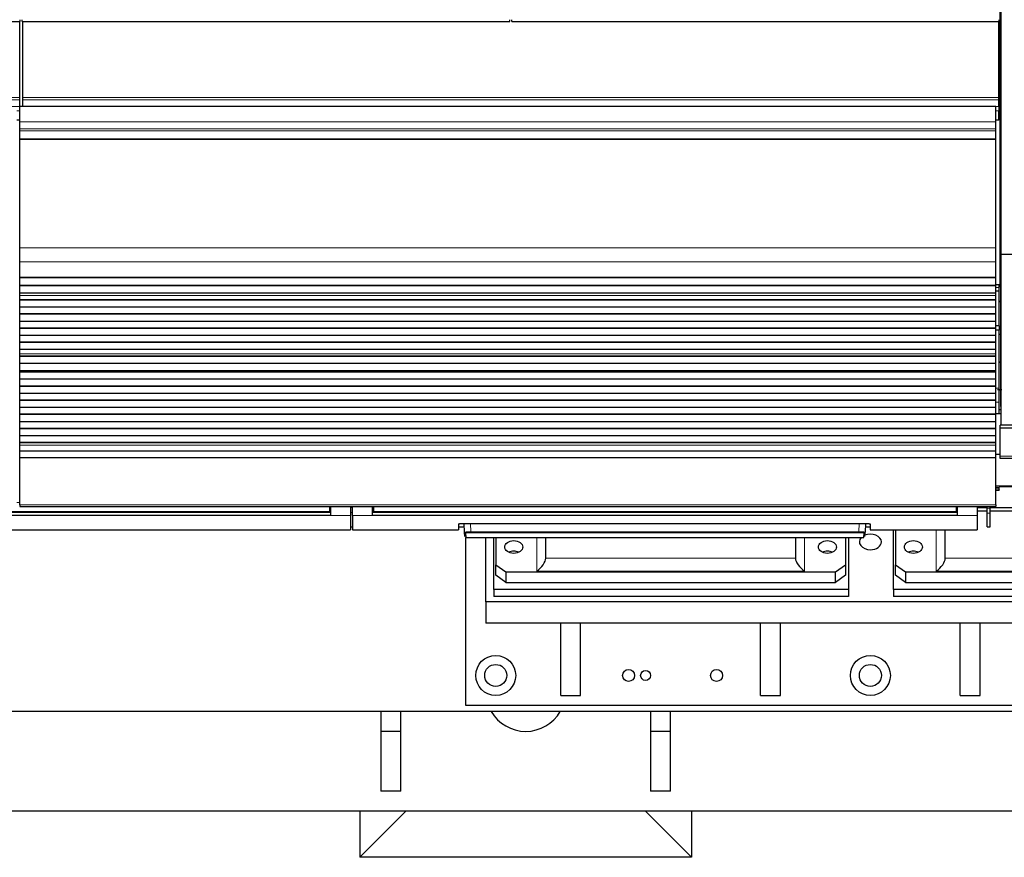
# Model space of a CAD drawing. Header units: inches. Extents: x 0 to 29700, y -16 to 21000.
# Tile 31 of 256: x 5806 to 6791, y 8149 to 8987. Entities that reach past the tile are written whole.
import ezdxf

# ---------------------------------------------------------------- set-up
doc = ezdxf.new("R2010")
doc.units = ezdxf.units.IN
doc.layers.add('1', color=7, linetype='Continuous', true_color=0xffffff)
doc.layers.add('254', color=7, linetype='Continuous', true_color=0xffffff)

msp = doc.modelspace()

# ---------------------------------------------------------------- linework, layer by layer
at = {"layer": '1', "color": 2, "linetype": 'Continuous', "lineweight": 25}
for p, q in [((6787.251, 8719.562), (6787.251, 9039.562)), ((6788.292, 8751.533), (6788.292, 8994.562)), ((5318.25, 8984.585), (5806.25, 8984.585)), ((5805.751, 8908.813), (5805.751, 8984.584)), ((5806.25, 8984.585), (5806.25, 8986.533)), ((5808.25, 8984.585), (5808.25, 8986.533)), ((5808.25, 8984.585), (6296.25, 8984.585)), ((5808.751, 8908.813), (5808.751, 8984.584)), ((6296.25, 8984.585), (6296.25, 8986.533)), ((6298.25, 8984.585), (6298.25, 8986.533)), ((6298.25, 8984.585), (6786.25, 8984.585)), ((6785.751, 8908.813), (6785.751, 8984.584)), ((6786.25, 8984.585), (6786.25, 8986.533)), ((5805.751, 8906.202), (5805.751, 8908.813)), ((5805.751, 8899.729), (5805.751, 8906.202)), ((5805.751, 8899.729), (5805.751, 8899.555)), ((6782.751, 8899.555), (5805.751, 8899.555)), ((5805.751, 8884.475), (5805.751, 8899.555)), ((5808.751, 8906.202), (5808.751, 8908.813)), ((5808.751, 8899.729), (5808.751, 8906.202)), ((5808.751, 8899.729), (5808.751, 8899.555)), ((6782.751, 8884.475), (6782.751, 8899.555)), ((6785.751, 8906.202), (6785.751, 8908.813)), ((6785.751, 8899.729), (6785.751, 8906.202)), ((6785.751, 8899.729), (6785.751, 8895.377)), ((6785.751, 8886.362), (6785.751, 8895.377)), ((5805.751, 8877.487), (5805.751, 8884.475)), ((6782.751, 8877.487), (6782.751, 8884.475)), ((6785.751, 8885.862), (6785.751, 8886.362)), ((6785.751, 8885.862), (6785.751, 8885.862)), ((5805.751, 8875.243), (5805.751, 8877.487)), ((5805.751, 8867.266), (5805.751, 8875.243)), ((6782.751, 8875.243), (6782.751, 8877.487)), ((6782.751, 8867.266), (6782.751, 8875.243)), ((5805.751, 8866.819), (5805.751, 8867.266)), ((5805.751, 8758.439), (5805.751, 8866.819)), ((6782.751, 8866.819), (6782.751, 8867.266)), ((6782.751, 8758.439), (6782.751, 8866.819)), ((5805.751, 8744.297), (5805.751, 8758.439)), ((6782.751, 8744.297), (6782.751, 8758.439)), ((5805.751, 8728.814), (5805.751, 8744.297)), ((6782.751, 8728.814), (6782.751, 8744.297)), ((6788.292, 8580.747), (6788.292, 8751.533)), ((6800.292, 8751.533), (6788.292, 8751.533)), ((5805.751, 8728.726), (5805.751, 8728.814)), ((5805.751, 8728.726), (6782.751, 8728.726)), ((5805.751, 8728.181), (5805.751, 8728.726)), ((5805.751, 8720.659), (5805.751, 8728.181)), ((6782.751, 8728.181), (5805.751, 8728.181)), ((6782.751, 8728.726), (6782.751, 8728.814)), ((6782.751, 8728.181), (6782.751, 8728.726)), ((6782.751, 8720.659), (6782.751, 8728.181)), ((5805.751, 8720.306), (5805.751, 8720.659)), ((6782.751, 8720.659), (5805.751, 8720.659)), ((5805.751, 8713.1), (5805.751, 8720.306)), ((6782.751, 8720.306), (5805.751, 8720.306)), ((5805.751, 8713.093), (5805.751, 8713.1)), ((6782.751, 8713.1), (5805.751, 8713.1)), ((5805.751, 8710.549), (5805.751, 8713.093)), ((6782.751, 8713.093), (5805.751, 8713.093)), ((6786.251, 8721.151), (6782.726, 8721.151)), ((6782.751, 8720.306), (6782.751, 8720.659)), ((6782.751, 8713.1), (6782.751, 8720.306)), ((6782.751, 8713.093), (6782.751, 8713.1)), ((6782.751, 8710.549), (6782.751, 8713.093)), ((6787.251, 8719.562), (6786.207, 8719.562)), ((6786.251, 8718.66), (6786.251, 8721.151)), ((6786.251, 8715.412), (6786.251, 8718.66)), ((6786.251, 8714.821), (6786.251, 8715.412)), ((6786.251, 8680.151), (6786.251, 8714.821)), ((6788.292, 8719.562), (6787.251, 8719.562)), ((6787.747, 8599.562), (6787.747, 8719.562)), ((5805.751, 8710.522), (5805.751, 8710.549)), ((5805.751, 8706.328), (5805.751, 8710.522)), ((5805.751, 8705.975), (5805.751, 8706.328)), ((6782.751, 8706.328), (5805.751, 8706.328)), ((5805.751, 8698.904), (5805.751, 8705.975)), ((6782.751, 8705.975), (5805.751, 8705.975)), ((6782.751, 8710.522), (6782.751, 8710.549)), ((6782.751, 8706.328), (6782.751, 8710.522)), ((6782.751, 8705.975), (6782.751, 8706.328)), ((6782.751, 8698.904), (6782.751, 8705.975)), ((6786.251, 8704.563), (6787.747, 8704.563)), ((6787.748, 8704.563), (6786.251, 8704.563)), ((5805.751, 8692.186), (5805.751, 8698.904)), ((6782.751, 8698.904), (5805.751, 8698.904)), ((6782.751, 8692.186), (6782.751, 8698.904)), ((5805.751, 8691.833), (5805.751, 8692.186)), ((6782.751, 8692.186), (5805.751, 8692.186)), ((5805.751, 8684.761), (5805.751, 8691.833)), ((6782.751, 8691.833), (5805.751, 8691.833)), ((5805.751, 8678.044), (5805.751, 8684.761)), ((6782.751, 8684.761), (5805.751, 8684.761)), ((6782.751, 8691.833), (6782.751, 8692.186)), ((6782.751, 8684.761), (6782.751, 8691.833)), ((6782.751, 8678.044), (6782.751, 8684.761)), ((5805.751, 8677.69), (5805.751, 8678.044)), ((6782.751, 8678.044), (5805.751, 8678.044)), ((5805.751, 8670.619), (5805.751, 8677.69)), ((6782.751, 8677.69), (5805.751, 8677.69)), ((6786.251, 8680.151), (6782.726, 8680.151)), ((6786.251, 8675.843), (6782.726, 8675.843)), ((6782.751, 8677.69), (6782.751, 8678.044)), ((6782.751, 8670.619), (6782.751, 8677.69)), ((6786.251, 8680.151), (6786.251, 8675.843)), ((6786.251, 8618.065), (6786.251, 8675.843)), ((5805.751, 8663.902), (5805.751, 8670.619)), ((6782.751, 8670.619), (5805.751, 8670.619)), ((5805.751, 8663.548), (5805.751, 8663.902)), ((6782.751, 8663.902), (5805.751, 8663.902)), ((5805.751, 8656.477), (5805.751, 8663.548)), ((6782.751, 8663.548), (5805.751, 8663.548)), ((6782.751, 8663.902), (6782.751, 8670.619)), ((6782.751, 8663.548), (6782.751, 8663.902)), ((6782.751, 8656.477), (6782.751, 8663.548)), ((5805.751, 8652.284), (5805.751, 8656.477)), ((6782.751, 8656.477), (5805.751, 8656.477)), ((6782.751, 8652.284), (6782.751, 8656.477)), ((5805.751, 8652.257), (5805.751, 8652.284)), ((5805.751, 8649.808), (5805.751, 8652.257)), ((5805.751, 8649.455), (5805.751, 8649.808)), ((6782.751, 8649.808), (5805.751, 8649.808)), ((5805.751, 8642.521), (5805.751, 8649.455)), ((6782.751, 8649.455), (5805.751, 8649.455)), ((6782.751, 8652.257), (6782.751, 8652.284)), ((6782.751, 8649.808), (6782.751, 8652.257)), ((6782.751, 8649.455), (6782.751, 8649.808)), ((6782.751, 8642.521), (6782.751, 8649.455)), ((5805.751, 8635.289), (5805.751, 8642.521)), ((6782.751, 8642.521), (5805.751, 8642.521)), ((5805.751, 8635.153), (5805.751, 8635.289)), ((6782.751, 8635.289), (5805.751, 8635.289)), ((5805.751, 8635.153), (6782.751, 8635.153)), ((5805.751, 8634.486), (5805.751, 8635.153)), ((5805.751, 8633.85), (5805.751, 8634.486)), ((6782.751, 8634.486), (5805.751, 8634.486)), ((5805.751, 8626.779), (5805.751, 8633.85)), ((6782.751, 8633.85), (5805.751, 8633.85)), ((6782.751, 8635.289), (6782.751, 8642.521)), ((6782.751, 8635.153), (6782.751, 8635.289)), ((6782.751, 8634.486), (6782.751, 8635.153)), ((6782.751, 8633.85), (6782.751, 8634.486)), ((6782.751, 8626.779), (6782.751, 8633.85)), ((5805.751, 8620.061), (5805.751, 8626.779)), ((6782.751, 8626.779), (5805.751, 8626.779)), ((6782.751, 8620.061), (6782.751, 8626.779)), ((5805.751, 8619.708), (5805.751, 8620.061)), ((6782.751, 8620.061), (5805.751, 8620.061)), ((5805.751, 8612.637), (5805.751, 8619.708)), ((6782.751, 8619.708), (5805.751, 8619.708)), ((6782.751, 8619.708), (6782.751, 8620.061)), ((6782.751, 8612.637), (6782.751, 8619.708)), ((6786.251, 8603.786), (6786.251, 8618.065)), ((5805.751, 8605.919), (5805.751, 8612.637)), ((6782.751, 8612.637), (5805.751, 8612.637)), ((5805.751, 8605.566), (5805.751, 8605.919)), ((6782.751, 8605.919), (5805.751, 8605.919)), ((5805.751, 8598.494), (5805.751, 8605.566)), ((6782.751, 8605.566), (5805.751, 8605.566)), ((6782.751, 8605.919), (6782.751, 8612.637)), ((6782.751, 8605.566), (6782.751, 8605.919)), ((6782.751, 8598.494), (6782.751, 8605.566)), ((5805.751, 8591.777), (5805.751, 8598.494)), ((6782.751, 8598.494), (5805.751, 8598.494)), ((6782.751, 8591.777), (6782.751, 8598.494)), ((6786.251, 8592.061), (6786.251, 8603.786)), ((6788.293, 8596.251), (6786.252, 8596.315)), ((6787.747, 8599.562), (6788.293, 8599.562)), ((5805.751, 8591.423), (5805.751, 8591.777)), ((6782.751, 8591.777), (5805.751, 8591.777)), ((5805.751, 8584.352), (5805.751, 8591.423)), ((6782.751, 8591.423), (5805.751, 8591.423)), ((5805.751, 8577.635), (5805.751, 8584.352)), ((6782.751, 8584.352), (5805.751, 8584.352)), ((6782.751, 8591.423), (6782.751, 8591.777)), ((6782.751, 8584.352), (6782.751, 8591.423)), ((6782.751, 8577.635), (6782.751, 8584.352)), ((6788.3, 8592.062), (6782.756, 8592.062)), ((5805.751, 8577.281), (5805.751, 8577.635)), ((6782.751, 8577.635), (5805.751, 8577.635)), ((5805.751, 8570.21), (5805.751, 8577.281)), ((6782.751, 8577.281), (5805.751, 8577.281)), ((6782.751, 8577.281), (6782.751, 8577.635)), ((6782.751, 8570.21), (6782.751, 8577.281)), ((6787.251, 8577.919), (6787.251, 8580.747)), ((6788.292, 8580.747), (6787.251, 8580.747)), ((6787.251, 8549.905), (6787.251, 8577.919)), ((7277.251, 8577.919), (6787.251, 8577.919)), ((6800.292, 8580.747), (6788.292, 8580.747)), ((5805.751, 8563.493), (5805.751, 8570.21)), ((6782.751, 8570.21), (5805.751, 8570.21)), ((6782.751, 8563.493), (6782.751, 8570.21)), ((5805.751, 8563.139), (5805.751, 8563.493)), ((6782.751, 8563.493), (5805.751, 8563.493)), ((5805.751, 8560.865), (5805.751, 8563.139)), ((6782.751, 8563.139), (5805.751, 8563.139)), ((5805.751, 8555.007), (5805.751, 8560.865)), ((5805.751, 8548.111), (5805.751, 8555.007)), ((6782.751, 8555.007), (5805.751, 8555.007)), ((6782.751, 8563.139), (6782.751, 8563.493)), ((6782.751, 8560.865), (6782.751, 8563.139)), ((6782.751, 8555.007), (6782.751, 8560.865)), ((6782.751, 8548.111), (6782.751, 8555.007)), ((5805.751, 8501.147), (5805.751, 8548.111)), ((6782.751, 8548.111), (5805.751, 8548.111)), ((6782.751, 8501.147), (6782.751, 8548.111)), ((6787.252, 8551.438), (6782.756, 8551.438)), ((6787.251, 8547.562), (6787.251, 8549.905)), ((7277.251, 8547.562), (6787.251, 8547.562)), ((6782.748, 8515.988), (6786.251, 8515.988)), ((6786.251, 8517.932), (6786.251, 8518.798)), ((6786.251, 8516.122), (6786.251, 8517.932)), ((6786.251, 8516.122), (6786.251, 8515.988)), ((7278.251, 8519.062), (6786.252, 8519.062)), ((5805.751, 8501.147), (5805.751, 8499.413)), ((5805.751, 8499.413), (6782.751, 8499.413)), ((6116.001, 8499.413), (6116.001, 8494.428)), ((6117.001, 8499.413), (6117.001, 8490.563)), ((6137.001, 8499.413), (6137.001, 8490.563)), ((6139.001, 8490.563), (6139.001, 8499.413)), ((6159.001, 8490.563), (6159.001, 8499.413)), ((6160.001, 8499.413), (6160.001, 8494.428)), ((6743.001, 8499.413), (6743.001, 8494.428)), ((6744.001, 8499.413), (6744.001, 8490.563)), ((6764.001, 8499.413), (6764.001, 8490.563)), ((6774.251, 8497.845), (6774.251, 8499.413)), ((6774.251, 8492.902), (6774.251, 8497.845)), ((6777.251, 8497.845), (6777.251, 8499.413)), ((6777.251, 8492.902), (6777.251, 8497.845)), ((6782.751, 8501.147), (6782.751, 8499.413)), ((6117.001, 8490.563), (5532.001, 8490.563)), ((6116.001, 8493.639), (5533.001, 8493.639)), ((6116.001, 8494.428), (6116.001, 8493.639)), ((6137.001, 8490.563), (6137.001, 8476.326)), ((6139.001, 8490.563), (6139.001, 8476.326)), ((6744.001, 8490.563), (6159.001, 8490.563)), ((6160.001, 8494.428), (6160.001, 8493.639)), ((6743.001, 8493.639), (6160.001, 8493.639)), ((6743.001, 8494.428), (6743.001, 8493.639)), ((6764.001, 8490.563), (6764.001, 8476.326)), ((6774.251, 8479.122), (6774.251, 8492.902)), ((6777.251, 8479.122), (6777.251, 8492.902)), ((5512.001, 8476.326), (6137.001, 8476.326)), ((6137.001, 8479.326), (6139.001, 8479.326)), ((6139.001, 8476.326), (6245.001, 8476.326)), ((6245.001, 8482.034), (6245.001, 8476.326)), ((6245.001, 8479.326), (6250.713, 8479.326)), ((6250.001, 8482.531), (6652.001, 8482.531)), ((6251.007, 8473.719), (6250.545, 8482.531)), ((6652.456, 8482.523), (6651.995, 8473.719)), ((6652.289, 8479.326), (6657.001, 8479.326)), ((6657.001, 8482.034), (6657.001, 8476.326)), ((6657.001, 8476.326), (6764.001, 8476.326)), ((6774.251, 8479.122), (6777.251, 8479.122)), ((6251.231, 8469.433), (6251.007, 8473.719)), ((6252.005, 8472.775), (6252.23, 8468.485)), ((6252.23, 8468.485), (6650.772, 8468.485)), ((6650.772, 8468.485), (6650.996, 8472.775)), ((6651.77, 8469.433), (6651.995, 8473.719))]:
    msp.add_line(p, q, dxfattribs=at)
at = {"layer": '1', "color": 110, "linetype": 'Continuous', "lineweight": 13}
for p, q in [((5805.751, 8908.813), (4828.751, 8908.813)), ((5805.751, 8906.202), (4828.751, 8906.202)), ((5805.751, 8899.729), (4828.751, 8899.729)), ((6785.751, 8908.813), (5808.751, 8908.813)), ((6785.751, 8906.202), (5808.751, 8906.202)), ((6785.751, 8899.729), (5808.751, 8899.729)), ((5805.751, 8895.377), (5802.743, 8895.377)), ((6785.751, 8895.377), (6782.743, 8895.377)), ((5805.751, 8886.362), (5802.743, 8886.362)), ((5805.751, 8885.862), (5802.743, 8885.862)), ((5805.751, 8885.862), (5802.743, 8885.862)), ((6782.751, 8884.475), (5805.751, 8884.475)), ((6785.751, 8886.362), (6782.743, 8886.362)), ((6785.751, 8885.862), (6782.743, 8885.862)), ((6785.751, 8885.862), (6782.743, 8885.862)), ((6782.751, 8877.487), (5805.751, 8877.487)), ((6782.751, 8875.243), (5805.751, 8875.243)), ((6782.751, 8867.266), (5805.751, 8867.266)), ((6782.751, 8866.819), (5805.751, 8866.819)), ((6782.751, 8758.439), (5805.751, 8758.439)), ((6782.751, 8744.297), (5805.751, 8744.297)), ((6782.751, 8728.814), (5805.751, 8728.814)), ((6786.251, 8718.66), (6782.726, 8718.66)), ((6786.251, 8715.412), (6782.726, 8715.412)), ((6786.251, 8714.821), (6782.726, 8714.821)), ((6782.751, 8710.549), (5805.751, 8710.549)), ((6782.751, 8710.522), (5805.751, 8710.522)), ((6782.751, 8652.284), (5805.751, 8652.284)), ((6782.751, 8652.257), (5805.751, 8652.257)), ((6786.251, 8618.065), (6782.726, 8618.065)), ((6786.251, 8603.786), (6782.726, 8603.786)), ((6782.751, 8560.865), (5805.751, 8560.865)), ((7277.251, 8549.905), (6787.251, 8549.905)), ((6786.251, 8518.798), (6782.748, 8518.798)), ((6786.251, 8517.932), (6782.748, 8517.932)), ((6786.251, 8516.122), (6782.748, 8516.122)), ((7278.251, 8520.147), (6782.756, 8520.147)), ((5805.754, 8503.395), (5802.757, 8503.395)), ((6782.751, 8501.147), (5805.751, 8501.147)), ((6117.001, 8498.439), (6115.995, 8498.439)), ((6139.001, 8498.439), (6137.001, 8498.439)), ((6160.006, 8498.439), (6159.001, 8498.439)), ((6744.001, 8498.439), (6742.995, 8498.439)), ((6777.251, 8497.845), (6774.251, 8497.845)), ((6137.001, 8490.563), (6117.001, 8490.563)), ((6159.001, 8490.563), (6139.001, 8490.563)), ((6764.001, 8490.563), (6744.001, 8490.563)), ((6777.251, 8492.902), (6774.251, 8492.902)), ((6257.036, 8482.531), (6257.472, 8474.199)), ((6645.529, 8474.199), (6645.966, 8482.531)), ((6257.472, 8474.199), (6257.472, 8473.256)), ((6257.472, 8474.199), (6645.529, 8474.199)), ((6645.529, 8473.256), (6257.472, 8473.256)), ((6645.529, 8474.199), (6645.529, 8473.256))]:
    msp.add_line(p, q, dxfattribs=at)
for centre, major_axis, start_param, end_param in [((6252.005, 8473.771), (0.999, 0.052), 3.1415927, 4.6602164), ((6650.996, 8473.771), (-0.999, 0.052), 1.6229689, 3.1415927)]:
    msp.add_ellipse(centre, major_axis=major_axis, ratio=0.9964159, start_param=start_param, end_param=end_param, dxfattribs=at)
at = {"layer": '1', "color": 2, "linetype": 'Continuous', "lineweight": 25}
for points, knots in [([(6786.229, 8671.93), (6786.566, 8671.879), (6787.071, 8671.814), (6787.578, 8671.768), (6787.744, 8671.755)], [0, 0, 0, 0, 0.6728027, 1, 1, 1, 1]), ([(6787.316, 8671.599), (6787.244, 8671.591), (6786.888, 8671.555), (6786.53, 8671.546), (6786.245, 8671.554)], [0, 0, 0, 0, 0.2018621, 1, 1, 1, 1]), ([(6784.369, 8616.665), (6784.403, 8616.656), (6785.161, 8616.458), (6786.275, 8616.245), (6787.408, 8616.142), (6787.748, 8616.121)], [0, 0, 0, 0, 0.0302032, 0.6923756, 1, 1, 1, 1]), ([(6245.001, 8482.034), (6245.001, 8482.05), (6245.009, 8482.066), (6245.041, 8482.098), (6245.089, 8482.129), (6245.168, 8482.161), (6245.227, 8482.18), (6245.24, 8482.184), (6245.265, 8482.191), (6245.279, 8482.195), (6245.32, 8482.207), (6245.35, 8482.214), (6245.444, 8482.237), (6245.583, 8482.266), (6245.751, 8482.294), (6245.887, 8482.314), (6245.934, 8482.321), (6246.007, 8482.331), (6246.032, 8482.334), (6246.082, 8482.34), (6246.108, 8482.344), (6246.239, 8482.36), (6246.349, 8482.372), (6246.579, 8482.395), (6246.82, 8482.417), (6247.082, 8482.436), (6247.253, 8482.448), (6247.287, 8482.45), (6247.357, 8482.455), (6247.392, 8482.457), (6247.498, 8482.463), (6247.569, 8482.467), (6247.786, 8482.479), (6248.08, 8482.493), (6248.387, 8482.504), (6248.621, 8482.511), (6248.7, 8482.514), (6248.86, 8482.518), (6248.94, 8482.52), (6249.183, 8482.524), (6249.507, 8482.529), (6249.836, 8482.531), (6250.001, 8482.531)], [0, 0, 0, 0, 0.0625, 0.0625, 0.125, 0.1875, 0.1875, 0.203125, 0.203125, 0.21875, 0.21875, 0.25, 0.25, 0.3125, 0.375, 0.375, 0.40625, 0.40625, 0.421875, 0.421875, 0.4375, 0.4375, 0.5, 0.5, 0.5625, 0.625, 0.625, 0.640625, 0.640625, 0.65625, 0.65625, 0.6875, 0.6875, 0.75, 0.8125, 0.8125, 0.84375, 0.84375, 0.875, 0.875, 0.9375, 1, 1, 1, 1]), ([(6652.001, 8482.531), (6652.166, 8482.531), (6652.329, 8482.53), (6652.654, 8482.527), (6652.976, 8482.522), (6653.293, 8482.514), (6653.489, 8482.508), (6653.528, 8482.507), (6653.606, 8482.504), (6653.645, 8482.503), (6653.762, 8482.499), (6653.838, 8482.496), (6654.065, 8482.486), (6654.36, 8482.472), (6654.64, 8482.455), (6654.843, 8482.441), (6654.944, 8482.434), (6655.042, 8482.427), (6655.107, 8482.422), (6655.139, 8482.419), (6655.298, 8482.406), (6655.42, 8482.395), (6655.65, 8482.372), (6655.869, 8482.348), (6656.064, 8482.322), (6656.178, 8482.305), (6656.201, 8482.301), (6656.245, 8482.294), (6656.266, 8482.291), (6656.33, 8482.28), (6656.37, 8482.273), (6656.486, 8482.252), (6656.626, 8482.223), (6656.736, 8482.192), (6656.807, 8482.169), (6656.829, 8482.161), (6656.869, 8482.146), (6656.888, 8482.138), (6656.936, 8482.114), (6656.984, 8482.082), (6657.001, 8482.05), (6657.001, 8482.034)], [0, 0, 0, 0, 0.0625, 0.0625, 0.125, 0.1875, 0.1875, 0.203125, 0.203125, 0.21875, 0.21875, 0.25, 0.25, 0.3125, 0.375, 0.375, 0.40625, 0.421875, 0.421875, 0.4375, 0.4375, 0.5, 0.5, 0.5625, 0.625, 0.625, 0.640625, 0.640625, 0.65625, 0.65625, 0.6875, 0.6875, 0.75, 0.8125, 0.8125, 0.84375, 0.84375, 0.875, 0.875, 0.9375, 1, 1, 1, 1])]:
    msp.add_open_spline(points, degree=3, knots=knots, dxfattribs=at)
msp.add_rational_spline([(6786.112, 8643.842), (6786.709, 8643.965), (6787.303, 8644.046), (6787.889, 8644.088), (6788.46, 8644.095)], [1.01244565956, 1.01420016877, 1.01565335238, 1.0165635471, 1.0166100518], degree=4, dxfattribs=at)
for points, degree in [([(6787.763, 8643.927), (6787.447, 8643.965), (6787.129, 8643.993), (6786.808, 8644.009)], 3), ([(6784.465, 8616.655), (6785.411, 8616.563), (6786.487, 8616.477), (6787.693, 8616.399)], 3), ([(6786.648, 8616.195), (6786.355, 8616.164), (6786.064, 8616.143), (6785.776, 8616.132)], 3), ([(6117.001, 8493.528), (5532.001, 8493.528)], 1), ([(6744.001, 8493.528), (6159.001, 8493.528)], 1)]:
    msp.add_open_spline(points, degree=degree, dxfattribs=at)
msp.add_rational_spline([(6788.789, 8616.096), (6788.779, 8616.096), (6788.768, 8616.096), (6788.758, 8616.096), (6788.227, 8616.092), (6787.694, 8616.117), (6787.153, 8616.174), (6786.607, 8616.265)], [1.01660995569, 1.01661083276, 1.01661141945, 1.01661171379, 1.01661171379, 1.01588320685, 1.01467083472, 1.01316446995], degree=4, knots=[0, 0, 0, 0, 0, 0.0197044, 0.0197044, 0.0197044, 1, 1, 1, 1, 1], dxfattribs=at)
at = {"layer": '1', "color": 110, "linetype": 'Continuous', "lineweight": 13}
for points, degree in [([(6116.001, 8494.428), (5533.001, 8494.428)], 1), ([(6137.001, 8493.527), (6137.667, 8493.527), (6138.334, 8493.527), (6139.001, 8493.527)], 3), ([(6743.001, 8494.428), (6160.001, 8494.428)], 1)]:
    msp.add_open_spline(points, degree=degree, dxfattribs=at)
for points, knots in [([(6257.472, 8474.199), (6257.258, 8474.198), (6256.83, 8474.193), (6256.407, 8474.185), (6256.145, 8474.179), (6256.092, 8474.178), (6255.988, 8474.176), (6255.832, 8474.172), (6255.678, 8474.168), (6255.374, 8474.159), (6254.976, 8474.146), (6254.593, 8474.131), (6254.359, 8474.12), (6254.312, 8474.118), (6254.219, 8474.114), (6254.173, 8474.112), (6254.035, 8474.105), (6253.945, 8474.1), (6253.681, 8474.086), (6253.342, 8474.067), (6253.03, 8474.045), (6252.807, 8474.028), (6252.734, 8474.022), (6252.627, 8474.014), (6252.592, 8474.011), (6252.523, 8474.005), (6252.488, 8474.002), (6252.32, 8473.987), (6252.195, 8473.974), (6251.962, 8473.949), (6251.747, 8473.923), (6251.568, 8473.897), (6251.468, 8473.88), (6251.448, 8473.876), (6251.41, 8473.869), (6251.392, 8473.866), (6251.339, 8473.856), (6251.306, 8473.849), (6251.216, 8473.828), (6251.115, 8473.801), (6251.055, 8473.773), (6251.016, 8473.746), (6251.006, 8473.732), (6251.007, 8473.719)], [0, 0, 0, 0, 0.0625, 0.125, 0.125, 0.140625, 0.140625, 0.15625, 0.1875, 0.1875, 0.25, 0.3125, 0.3125, 0.328125, 0.328125, 0.34375, 0.34375, 0.375, 0.375, 0.4375, 0.5, 0.5, 0.53125, 0.53125, 0.546875, 0.546875, 0.5625, 0.5625, 0.625, 0.625, 0.6875, 0.75, 0.75, 0.765625, 0.765625, 0.78125, 0.78125, 0.8125, 0.8125, 0.875, 0.9375, 0.9375, 1, 1, 1, 1]), ([(6257.472, 8473.256), (6257.291, 8473.256), (6256.929, 8473.254), (6256.57, 8473.249), (6256.347, 8473.245), (6256.303, 8473.244), (6256.215, 8473.243), (6256.171, 8473.242), (6256.039, 8473.239), (6255.952, 8473.236), (6255.695, 8473.229), (6255.358, 8473.218), (6255.033, 8473.205), (6254.835, 8473.195), (6254.795, 8473.193), (6254.717, 8473.189), (6254.678, 8473.187), (6254.561, 8473.181), (6254.485, 8473.177), (6254.261, 8473.163), (6253.975, 8473.144), (6253.711, 8473.123), (6253.522, 8473.106), (6253.43, 8473.097), (6253.341, 8473.088), (6253.282, 8473.082), (6253.253, 8473.079), (6253.111, 8473.063), (6253.005, 8473.051), (6252.809, 8473.024), (6252.628, 8472.998), (6252.477, 8472.969), (6252.393, 8472.951), (6252.376, 8472.948), (6252.344, 8472.94), (6252.329, 8472.937), (6252.284, 8472.926), (6252.256, 8472.918), (6252.18, 8472.896), (6252.096, 8472.866), (6252.046, 8472.836), (6252.021, 8472.813), (6252.012, 8472.802), (6252.007, 8472.79), (6252.005, 8472.782), (6252.005, 8472.778), (6252.005, 8472.775)], [0, 0, 0, 0, 0.0625, 0.125, 0.125, 0.140625, 0.140625, 0.15625, 0.15625, 0.1875, 0.1875, 0.25, 0.3125, 0.3125, 0.328125, 0.328125, 0.34375, 0.34375, 0.375, 0.375, 0.4375, 0.5, 0.5, 0.53125, 0.546875, 0.546875, 0.5625, 0.5625, 0.625, 0.625, 0.6875, 0.75, 0.75, 0.765625, 0.765625, 0.78125, 0.78125, 0.8125, 0.8125, 0.875, 0.9375, 0.9375, 0.96875, 0.984375, 0.984375, 1, 1, 1, 1]), ([(6651.995, 8473.719), (6651.996, 8473.732), (6651.976, 8473.76), (6651.915, 8473.788), (6651.864, 8473.805), (6651.853, 8473.808), (6651.83, 8473.815), (6651.794, 8473.826), (6651.752, 8473.836), (6651.661, 8473.857), (6651.52, 8473.884), (6651.341, 8473.91), (6651.192, 8473.93), (6651.14, 8473.937), (6651.058, 8473.946), (6651.03, 8473.95), (6650.974, 8473.956), (6650.945, 8473.959), (6650.798, 8473.975), (6650.547, 8474), (6650.264, 8474.023), (6650.041, 8474.04), (6649.964, 8474.045), (6649.846, 8474.053), (6649.806, 8474.056), (6649.726, 8474.061), (6649.685, 8474.064), (6649.478, 8474.077), (6649.308, 8474.087), (6648.956, 8474.106), (6648.775, 8474.115), (6648.402, 8474.131), (6648.21, 8474.139), (6647.964, 8474.148), (6647.914, 8474.149), (6647.814, 8474.153), (6647.764, 8474.154), (6647.613, 8474.159), (6647.512, 8474.162), (6647.207, 8474.171), (6646.796, 8474.181), (6646.378, 8474.189), (6645.956, 8474.195), (6645.744, 8474.198), (6645.529, 8474.199)], [0, 0, 0, 0, 0.0625, 0.125, 0.125, 0.140625, 0.140625, 0.15625, 0.1875, 0.1875, 0.25, 0.3125, 0.3125, 0.34375, 0.34375, 0.359375, 0.359375, 0.375, 0.375, 0.4375, 0.5, 0.5, 0.53125, 0.53125, 0.546875, 0.546875, 0.5625, 0.5625, 0.625, 0.625, 0.6875, 0.6875, 0.75, 0.75, 0.765625, 0.765625, 0.78125, 0.78125, 0.8125, 0.8125, 0.875, 0.9375, 0.9375, 1, 1, 1, 1]), ([(6645.529, 8473.256), (6645.62, 8473.256), (6645.711, 8473.255), (6645.892, 8473.255), (6645.982, 8473.254), (6646.251, 8473.252), (6646.605, 8473.247), (6646.954, 8473.239), (6647.212, 8473.232), (6647.298, 8473.229), (6647.426, 8473.225), (6647.468, 8473.224), (6647.553, 8473.221), (6647.595, 8473.219), (6647.803, 8473.212), (6647.966, 8473.205), (6648.281, 8473.19), (6648.434, 8473.181), (6648.732, 8473.164), (6648.876, 8473.154), (6649.05, 8473.141), (6649.085, 8473.139), (6649.153, 8473.133), (6649.254, 8473.125), (6649.351, 8473.117), (6649.54, 8473.1), (6649.778, 8473.077), (6649.99, 8473.051), (6650.114, 8473.035), (6650.138, 8473.032), (6650.186, 8473.025), (6650.209, 8473.022), (6650.278, 8473.011), (6650.322, 8473.004), (6650.448, 8472.984), (6650.598, 8472.955), (6650.717, 8472.926), (6650.793, 8472.904), (6650.817, 8472.897), (6650.849, 8472.885), (6650.859, 8472.882), (6650.878, 8472.874), (6650.887, 8472.87), (6650.93, 8472.851), (6650.981, 8472.821), (6650.997, 8472.79), (6650.996, 8472.775)], [0, 0, 0, 0, 0.03125, 0.03125, 0.0625, 0.0625, 0.125, 0.1875, 0.1875, 0.21875, 0.21875, 0.234375, 0.234375, 0.25, 0.25, 0.3125, 0.3125, 0.375, 0.375, 0.4375, 0.4375, 0.453125, 0.453125, 0.46875, 0.5, 0.5, 0.5625, 0.625, 0.625, 0.640625, 0.640625, 0.65625, 0.65625, 0.6875, 0.6875, 0.75, 0.8125, 0.8125, 0.84375, 0.84375, 0.859375, 0.859375, 0.875, 0.875, 0.9375, 1, 1, 1, 1])]:
    msp.add_open_spline(points, degree=3, knots=knots, dxfattribs=at)
at = {"layer": '254', "color": 2, "linetype": 'Continuous', "lineweight": 25}
for p, q in [((6787.251, 8719.562), (6787.251, 9054.562)), ((6786.207, 8719.562), (6787.251, 8719.562)), ((6787.251, 8719.562), (6788.293, 8719.562)), ((6763.965, 8498.586), (6774.233, 8498.586)), ((6777.209, 8498.586), (6863.558, 8498.586)), ((6764.005, 8495.05), (6774.256, 8495.05)), ((6777.251, 8495.05), (6863.577, 8495.05)), ((6680.251, 8416.561), (6680.251, 8476.327)), ((6682.251, 8476.327), (6682.251, 8441.31)), ((6732.251, 8447.674), (6732.251, 8476.325)), ((6252.251, 8300.493), (6252.251, 8468.488)), ((6272.251, 8403.989), (6272.251, 8468.488)), ((6280.251, 8416.561), (6280.251, 8468.488)), ((6282.251, 8468.487), (6282.251, 8441.31)), ((6332.251, 8447.674), (6332.251, 8468.486)), ((6582.251, 8468.486), (6582.251, 8447.674)), ((6632.251, 8468.487), (6632.251, 8441.31)), ((6635.251, 8468.488), (6635.251, 8416.561)), ((6282.251, 8441.31), (6292.251, 8434.239)), ((6282.251, 8430.704), (6282.251, 8441.31)), ((6622.251, 8434.239), (6632.251, 8441.31)), ((6632.251, 8441.31), (6632.251, 8430.704)), ((6682.251, 8430.704), (6682.251, 8441.31)), ((6682.251, 8441.31), (6692.251, 8434.239)), ((6292.251, 8423.632), (6282.251, 8430.704)), ((6292.251, 8434.239), (6622.251, 8434.239)), ((6292.251, 8434.239), (6292.251, 8423.632)), ((6622.251, 8423.632), (6622.251, 8434.239)), ((6632.251, 8430.704), (6622.251, 8423.632)), ((6692.251, 8423.632), (6682.251, 8430.704)), ((6692.251, 8434.239), (6692.251, 8423.632)), ((6692.251, 8434.239), (7022.251, 8434.239)), ((6292.251, 8423.632), (6622.251, 8423.632)), ((6692.251, 8423.632), (7022.251, 8423.632)), ((6280.251, 8416.561), (6280.251, 8409.49)), ((6635.251, 8416.561), (6280.251, 8416.561)), ((6635.251, 8409.49), (6280.251, 8409.49)), ((6635.251, 8416.561), (6635.251, 8409.49)), ((6680.251, 8416.561), (6680.251, 8409.49)), ((7035.251, 8416.561), (6680.251, 8416.561)), ((7035.251, 8409.49), (6680.251, 8409.49)), ((6272.251, 8403.989), (6272.251, 8382.776)), ((7042.251, 8403.989), (6272.251, 8403.989)), ((7042.251, 8382.776), (6272.251, 8382.776)), ((6347.251, 8310.493), (6347.251, 8382.775)), ((6367.251, 8310.493), (6367.251, 8382.775)), ((6547.251, 8310.493), (6547.251, 8382.775)), ((6567.251, 8310.493), (6567.251, 8382.775)), ((6747.251, 8310.493), (6747.251, 8382.775)), ((6767.251, 8310.493), (6767.251, 8382.775)), ((6347.251, 8310.493), (6367.251, 8310.493)), ((6547.251, 8310.493), (6567.251, 8310.493)), ((6747.251, 8310.493), (6767.251, 8310.493)), ((7062.251, 8300.493), (6252.251, 8300.493)), ((7221.134, 8294.562), (4035.326, 8294.562)), ((6167.251, 8294.565), (6167.251, 8274.562)), ((6187.251, 8274.562), (6187.251, 8294.565)), ((6437.251, 8294.565), (6437.251, 8274.562)), ((6457.251, 8274.562), (6457.251, 8294.565)), ((6187.251, 8274.562), (6167.251, 8274.562)), ((6167.251, 8274.562), (6167.251, 8214.562)), ((6187.251, 8214.562), (6187.251, 8274.562)), ((6437.251, 8274.562), (6437.251, 8214.562)), ((6457.251, 8274.562), (6437.251, 8274.562)), ((6457.251, 8214.562), (6457.251, 8274.562)), ((6187.251, 8214.562), (6167.251, 8214.562)), ((6457.251, 8214.562), (6437.251, 8214.562)), ((7197.638, 8194.562), (4327.252, 8194.562)), ((6146.251, 8194.565), (6146.251, 8148.562)), ((6192.25, 8194.562), (6146.251, 8148.562)), ((6478.251, 8148.562), (6432.251, 8194.562)), ((6478.251, 8194.565), (6478.251, 8148.562)), ((6478.251, 8148.562), (6146.251, 8148.562))]:
    msp.add_line(p, q, dxfattribs=at)
at = {"layer": '254', "color": 110, "linetype": 'Continuous', "lineweight": 13}
for p, q in [((6723.251, 8434.946), (6723.251, 8476.326)), ((6323.251, 8434.946), (6323.251, 8468.487)), ((6591.251, 8468.487), (6591.251, 8434.946)), ((6332.251, 8447.674), (6582.251, 8447.674)), ((6732.251, 8447.674), (6982.251, 8447.674)), ((6591.251, 8434.946), (6323.251, 8434.946)), ((6991.251, 8434.946), (6723.251, 8434.946))]:
    msp.add_line(p, q, dxfattribs=at)
at = {"layer": '254', "color": 2, "linetype": 'Continuous', "lineweight": 25}
for centre, radius in [((6282.251, 8330.493), 20), ((6657.251, 8330.493), 20), ((6282.251, 8330.493), 11), ((6657.251, 8330.493), 11), ((6415.251, 8330.493), 6), ((6432.251, 8330.493), 5), ((6503.251, 8330.493), 6)]:
    msp.add_circle(centre, radius, dxfattribs=at)
msp.add_arc((6312.251, 8314.562), 40, 209.998125, 329.99625, dxfattribs=at)
for centre, major_axis, ratio, start_param, end_param in [((6657.251, 8464.093), (11, 0), 0.7071068, 2.5414503, 4.712389), ((6657.251, 8464.093), (11, 0), 0.7071068, 0, 2.0844467), ((6657.251, 8464.093), (11, 0), 0.7071068, 4.712389, 6.2831853), ((6300.251, 8448.381), (9, 0), 0.7071068, 1.5707963, 2.156507), ((6300.251, 8448.381), (9, 0), 0.7071068, 0.9850856, 1.5707963), ((6323.251, 8441.31), (-8.315, -8.315), 0.4142136, 1.1780972, 2.7488936), ((6591.251, 8441.31), (8.315, -8.315), 0.4142136, 3.5342917, 5.1050881), ((6614.251, 8448.381), (9, 0), 0.7071068, 1.5707963, 2.156507), ((6614.251, 8448.381), (9, 0), 0.7071068, 0.9850856, 1.5707963), ((6700.251, 8448.381), (9, 0), 0.7071068, 1.5707963, 2.156507), ((6700.251, 8448.381), (9, 0), 0.7071068, 0.9850856, 1.5707963), ((6723.251, 8441.31), (-8.315, -8.315), 0.4142136, 1.1780972, 2.7488936)]:
    msp.add_ellipse(centre, major_axis=major_axis, ratio=ratio, start_param=start_param, end_param=end_param, dxfattribs=at)
for centre in [(6300.251, 8458.988), (6614.251, 8458.988), (6700.251, 8458.988)]:
    msp.add_ellipse(centre, major_axis=(-9, 0), ratio=0.7071068, dxfattribs=at)

doc.saveas('drawing.dxf')
